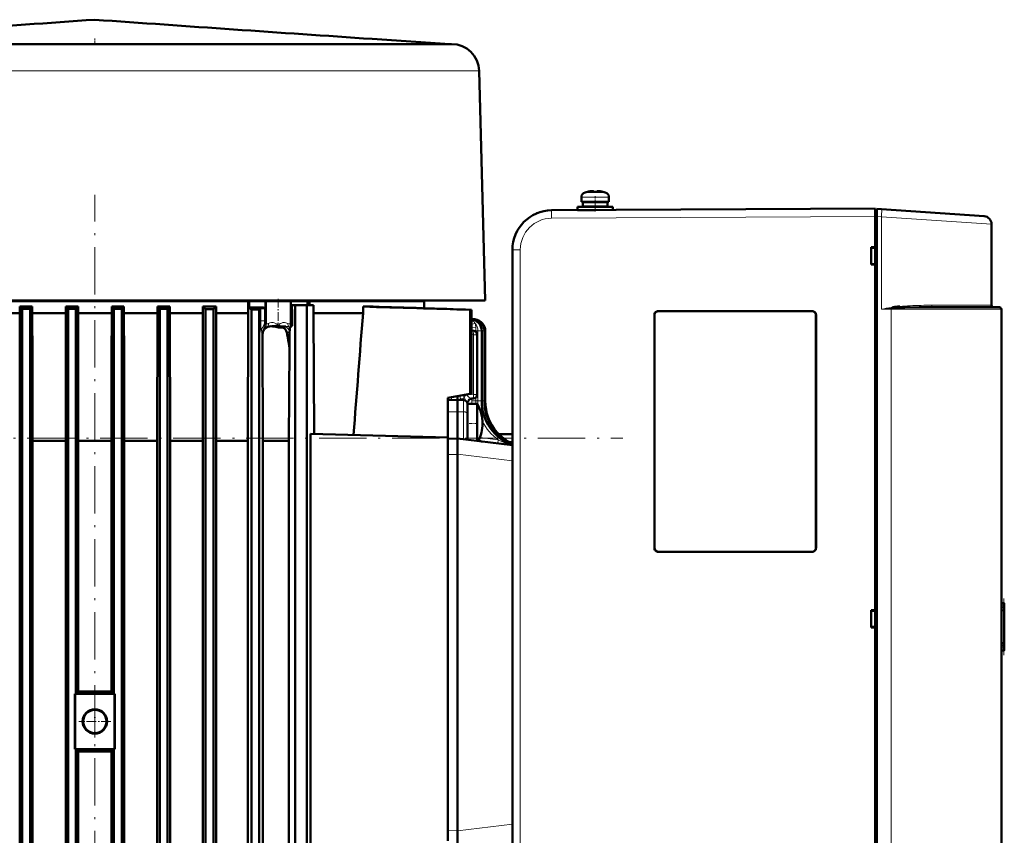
# Model space of a CAD drawing. Extents: x -1358 to 1757, y -1537 to 622.
# Tile 93 of 93: x 1382 to 1632, y 416 to 622. Entities that reach past the tile are written whole.
import ezdxf

# ---------------------------------------------------------------- set-up
doc = ezdxf.new("R2010")
doc.units = 0
doc.linetypes.add('DASHDOT', pattern=[18.5, 12, -3, 0.5, -3])

msp = doc.modelspace()

# ---------------------------------------------------------------- linework, layer by layer
at = {"color": 7, "linetype": 'DASHDOT', "lineweight": 18, "ltscale": 0.039375}
msp.add_line((1401.43, 617.61), (1401.43, 616.04), dxfattribs=at)
at = {"color": 7, "lineweight": 50}
for p, q in [((1471.75, 617.48), (1491.43, 616.17)), ((1382.58, 616.17), (1333.1, 616.17)), ((1416.26, 616.17), (1382.58, 616.17)), ((1474.6, 616.17), (1416.26, 616.17)), ((1478.29, 616.17), (1474.6, 616.17)), ((1491.12, 616.17), (1478.29, 616.17)), ((1491.91, 616.17), (1491.12, 616.17)), ((1498.91, 609.35), (1500.43, 551.17)), ((1524.81, 577.33), (1524.81, 576.2)), ((1524.81, 576.2), (1524.81, 577.33)), ((1526.39, 578.73), (1526.39, 578.74)), ((1527.54, 578.9), (1527.37, 578.88)), ((1527.81, 578.73), (1527.81, 578.88)), ((1528.81, 578.73), (1528.81, 578.88)), ((1529.03, 578.9), (1529.03, 578.9)), ((1530.24, 578.74), (1530.24, 578.73)), ((1531.81, 577.33), (1531.81, 576.2)), ((1517.26, 574.04), (1599.32, 574.47)), ((1523.81, 574.9), (1528.31, 574.9)), ((1523.81, 574.9), (1523.81, 574.1)), ((1523.81, 574.1), (1523.81, 574.9)), ((1528.31, 576.2), (1524.81, 576.2)), ((1525.16, 576.1), (1528.31, 576.1)), ((1525.16, 576.1), (1525.16, 575)), ((1525.16, 576.1), (1525.16, 575)), ((1525.16, 575), (1528.31, 575)), ((1526.31, 576.2), (1526.31, 576.1)), ((1526.31, 576.2), (1526.31, 576.1)), ((1526.31, 575), (1526.31, 574.9)), ((1526.31, 575), (1526.31, 574.9)), ((1528.31, 576.2), (1531.81, 576.2)), ((1531.46, 576.1), (1528.31, 576.1)), ((1531.46, 575), (1528.31, 575)), ((1532.81, 574.9), (1528.31, 574.9)), ((1530.31, 576.1), (1530.31, 576.2)), ((1530.31, 574.9), (1530.31, 575)), ((1531.46, 575), (1531.46, 576.1)), ((1532.81, 574.9), (1532.81, 574.12)), ((1599.32, 572.47), (1599.32, 574.47)), ((1599.72, 574.44), (1600.91, 574.36)), ((1599.72, 572.45), (1599.72, 574.44)), ((1600.91, 574.36), (1626.96, 572.54)), ((1513.46, 573.27), (1513.61, 573.33)), ((1522.29, 574.07), (1522.31, 574.07)), ((1523.81, 574.1), (1528.28, 574.1)), ((1526.31, 574.1), (1526.31, 574.09)), ((1526.31, 574.1), (1526.31, 574.09)), ((1599.72, 574.17), (1599.32, 574.17)), ((1599.32, 572.47), (1599.32, 574.17)), ((1599.32, 564.67), (1599.32, 572.47)), ((1599.32, 364.47), (1599.32, 572.47)), ((1599.72, 572.45), (1599.72, 364.49)), ((1628.82, 549.97), (1628.82, 570.54)), ((1598.32, 560.27), (1598.32, 564.67)), ((1598.32, 564.67), (1599.32, 564.67)), ((1599.32, 564.53), (1598.32, 564.47)), ((1599.32, 564.62), (1599.32, 564.67)), ((1507.32, 564.04), (1507.32, 372.9)), ((1599.32, 560.41), (1598.32, 560.47)), ((1599.32, 560.27), (1598.32, 560.27)), ((1599.32, 560.27), (1599.32, 560.32)), ((1599.32, 472.67), (1599.32, 560.27)), ((1322.23, 551.17), (1480.62, 551.17)), ((1440.33, 550.97), (1362.53, 550.97)), ((1382.99, 549.03), (1382.39, 549.61)), ((1385.57, 549.61), (1382.39, 549.61)), ((1382.39, 547.97), (1382.39, 549.61)), ((1384.99, 549.03), (1385.57, 549.61)), ((1385.57, 547.97), (1385.57, 549.61)), ((1394.62, 549.06), (1394.07, 549.61)), ((1397.16, 549.61), (1394.07, 549.61)), ((1394.07, 547.97), (1394.07, 549.61)), ((1396.62, 549.06), (1397.16, 549.61)), ((1397.16, 549.61), (1397.16, 547.97)), ((1405.7, 549.61), (1405.7, 547.97)), ((1405.7, 549.61), (1408.79, 549.61)), ((1406.24, 549.06), (1405.7, 549.61)), ((1408.24, 549.06), (1408.79, 549.61)), ((1408.79, 547.97), (1408.79, 549.61)), ((1417.87, 549.03), (1417.29, 549.61)), ((1420.46, 549.61), (1417.29, 549.61)), ((1417.29, 547.97), (1417.29, 549.61)), ((1419.87, 549.03), (1420.46, 549.61)), ((1420.46, 547.97), (1420.46, 549.61)), ((1429.49, 548.97), (1428.83, 549.61)), ((1428.83, 547.97), (1428.83, 549.61)), ((1432.18, 549.61), (1428.83, 549.61)), ((1432.18, 547.97), (1432.18, 549.61)), ((1440.54, 550.97), (1440.33, 550.97)), ((1440.33, 547.97), (1440.33, 550.97)), ((1440.54, 550.97), (1440.54, 549.41)), ((1444.7, 550.97), (1440.54, 550.97)), ((1444.7, 549.35), (1443.68, 549.36)), ((1444.6, 549.26), (1444.7, 549.35)), ((1444.7, 549.35), (1444.7, 550.97)), ((1444.7, 550.97), (1444.93, 550.97)), ((1444.93, 550.97), (1450.93, 550.97)), ((1450.93, 550.97), (1451.11, 550.97)), ((1451.11, 550.97), (1451.11, 548.26)), ((1451.11, 550.97), (1455.39, 550.97)), ((1452.21, 549.97), (1451.37, 549.97)), ((1451.37, 549.97), (1451.37, 548.94)), ((1452.21, 549.97), (1452.21, 316.97)), ((1452.21, 549.97), (1455.21, 549.97)), ((1456.89, 549.97), (1455.21, 549.97)), ((1455.21, 316.97), (1455.21, 549.97)), ((1455.39, 550.97), (1455.39, 549.97)), ((1455.82, 550.97), (1455.39, 550.97)), ((1455.82, 549.97), (1455.82, 550.97)), ((1455.82, 550.97), (1484.93, 550.97)), ((1456.89, 547.97), (1456.89, 549.97)), ((1469.43, 547.97), (1469.43, 549.61)), ((1472, 549.61), (1469.43, 549.61)), ((1480.62, 551.17), (1500.43, 551.17)), ((1481.93, 551.17), (1481.93, 550.97)), ((1484.93, 549.21), (1484.93, 550.97)), ((1630.82, 549.47), (1613.92, 549.47)), ((1382.39, 547.97), (1374.02, 547.97)), ((1382.37, 536.64), (1382.39, 547.97)), ((1384.99, 549.03), (1382.99, 549.03)), ((1382.99, 549.03), (1382.99, 316.03)), ((1384.99, 549.03), (1384.99, 315.99)), ((1385.59, 536.64), (1385.57, 547.97)), ((1394.07, 547.97), (1385.57, 547.97)), ((1394.04, 536.64), (1394.07, 547.97)), ((1394.62, 549.06), (1396.62, 549.06)), ((1394.62, 549.06), (1394.62, 315.85)), ((1396.62, 549.06), (1396.62, 451.47)), ((1405.7, 547.97), (1397.16, 547.97)), ((1397.18, 536.64), (1397.16, 547.97)), ((1405.67, 536.64), (1405.7, 547.97)), ((1406.24, 549.06), (1408.24, 549.06)), ((1406.24, 549.06), (1406.24, 451.47)), ((1408.24, 549.06), (1408.24, 315.85)), ((1408.82, 536.64), (1408.79, 547.97)), ((1417.29, 547.97), (1408.79, 547.97)), ((1417.22, 515.6), (1417.29, 547.97)), ((1417.87, 549.03), (1419.87, 549.03)), ((1417.87, 549.03), (1417.87, 315.99)), ((1419.87, 549.03), (1419.87, 316.03)), ((1420.54, 515.6), (1420.46, 547.97)), ((1428.83, 547.97), (1420.46, 547.97)), ((1428.81, 536.64), (1428.83, 547.97)), ((1429.49, 548.97), (1431.49, 548.96)), ((1429.49, 548.97), (1429.49, 316.29)), ((1431.49, 548.96), (1431.49, 316.36)), ((1432.21, 536.64), (1432.18, 547.97)), ((1440.33, 547.97), (1432.18, 547.97)), ((1440.25, 515.6), (1440.33, 547.97)), ((1441.12, 548.88), (1443.12, 548.87)), ((1441.12, 548.88), (1441.12, 316.75)), ((1443.12, 548.87), (1443.52, 549.22)), ((1443.12, 548.87), (1443.12, 316.84)), ((1444.6, 549.26), (1443.61, 549.24)), ((1444.6, 549.26), (1444.6, 546)), ((1451.17, 545.47), (1451.17, 548.21)), ((1451.47, 548.92), (1451.37, 548.94)), ((1451.47, 548.92), (1451.47, 544.76)), ((1469.43, 547.97), (1456.89, 547.97)), ((1457.03, 517.36), (1456.89, 547.97)), ((1496.96, 548.83), (1496.64, 548.81)), ((1496.64, 548.81), (1496.64, 527.48)), ((1496.96, 548.83), (1496.96, 527.53)), ((1496.96, 548.83), (1496.96, 546.54)), ((1543.32, 488.47), (1543.32, 547.47)), ((1543.34, 488.47), (1543.34, 547.47)), ((1544.32, 548.47), (1583.32, 548.47)), ((1544.32, 548.44), (1583.32, 548.44)), ((1584.29, 547.47), (1584.29, 488.47)), ((1584.32, 547.47), (1584.32, 488.47)), ((1631.32, 548.97), (1631.32, 387.97)), ((1447.95, 544.88), (1447.95, 544.74)), ((1448.78, 544.6), (1447.95, 544.74)), ((1448.85, 544.59), (1448.78, 544.6)), ((1448.85, 544.59), (1448.89, 544.59)), ((1448.89, 544.59), (1449, 544.57)), ((1451.03, 544.42), (1451.01, 544.35)), ((1496.96, 546.54), (1497.79, 546.43)), ((1496.96, 546.51), (1497.57, 546.43)), ((1444.05, 515.6), (1443.98, 542.64)), ((1448.38, 544.33), (1448.78, 544.32)), ((1450.82, 543.04), (1450.82, 543.01)), ((1450.99, 544.32), (1450.93, 544.29)), ((1450.93, 544.29), (1450.93, 544.29)), ((1497.51, 543.47), (1496.96, 543.54)), ((1498.39, 542.48), (1498.39, 527.31)), ((1499.53, 543.45), (1499.53, 525.73)), ((1500.2, 543.45), (1500.2, 525.73)), ((1500.43, 543.45), (1500.43, 525.73)), ((1450.75, 539.23), (1450.66, 515.6)), ((1382.37, 536.64), (1382.37, 326.1)), ((1385.59, 536.64), (1385.59, 326.1)), ((1394.04, 536.64), (1394.04, 326.1)), ((1397.18, 536.64), (1397.18, 452.04)), ((1405.67, 536.64), (1405.67, 452.04)), ((1408.82, 536.64), (1408.82, 326.1)), ((1428.81, 536.64), (1428.81, 326.1)), ((1432.21, 536.64), (1432.21, 326.1)), ((1490.93, 526.47), (1496.64, 527.48)), ((1493.42, 526.91), (1493.43, 525.97)), ((1496.64, 527.48), (1496.96, 527.53)), ((1490.93, 526.47), (1490.93, 519.72)), ((1490.93, 526.07), (1490.93, 526.07)), ((1490.93, 524.97), (1490.93, 525.82)), ((1491.18, 525.91), (1493.43, 525.97)), ((1493.43, 525.97), (1493.43, 522.97)), ((1494.95, 525.93), (1493.43, 525.97)), ((1495.93, 524.97), (1495.93, 522.47)), ((1498.39, 524.97), (1495.93, 524.97)), ((1497.42, 526.31), (1497.05, 526.3)), ((1498.39, 524.97), (1498.39, 522.37)), ((1493.43, 516.17), (1493.43, 522.97)), ((1495.93, 522.37), (1495.93, 522.47)), ((1495.93, 521.91), (1495.93, 522.37)), ((1495.93, 515.86), (1495.93, 521.91)), ((1498.39, 522.37), (1498.39, 515.58)), ((1490.93, 516.47), (1490.93, 519.72)), ((1490.93, 516.47), (1456.12, 517.38)), ((1456.12, 517.38), (1456.12, 411.56)), ((1503.86, 517.32), (1507.32, 517.32)), ((1394.04, 515.6), (1385.59, 515.6)), ((1405.67, 515.6), (1397.18, 515.6)), ((1417.22, 515.6), (1408.82, 515.6)), ((1417.22, 350.47), (1417.22, 515.6)), ((1428.81, 515.6), (1420.54, 515.6)), ((1420.54, 515.6), (1420.54, 350.47)), ((1440.25, 515.6), (1432.21, 515.6)), ((1440.25, 515.6), (1440.25, 350.47)), ((1450.66, 515.6), (1444.05, 515.6)), ((1444.05, 350.47), (1444.05, 515.6)), ((1450.66, 515.6), (1450.66, 350.47)), ((1490.93, 516.47), (1490.93, 514.72)), ((1490.93, 516.1), (1493.43, 516.17)), ((1490.93, 514.72), (1490.93, 512.11)), ((1507.32, 514.46), (1493.43, 516.17)), ((1493.43, 512.2), (1493.43, 516.17)), ((1498.39, 515.56), (1498.39, 515.58)), ((1506.56, 515.26), (1507.32, 515.26)), ((1507.3, 514.5), (1507.32, 514.49)), ((1490.93, 416.83), (1490.93, 512.11)), ((1493.43, 512.17), (1493.43, 512.2)), ((1493.43, 416.77), (1493.43, 512.17)), ((1583.32, 487.5), (1544.32, 487.5)), ((1583.32, 487.47), (1544.32, 487.47)), ((1632.05, 474.47), (1631.32, 474.47)), ((1631.82, 474.46), (1632.02, 474.47)), ((1632.05, 474.47), (1632.02, 474.47)), ((1632.05, 474.47), (1632.06, 474.47)), ((1632.06, 462.47), (1632.06, 474.47)), ((1632.06, 462.47), (1632.06, 474.47)), ((1632.06, 462.47), (1632.06, 474.47)), ((1632.06, 462.47), (1632.06, 474.47)), ((1632.06, 462.47), (1632.06, 474.47)), ((1632.06, 462.47), (1632.06, 474.47)), ((1632.06, 462.47), (1632.06, 474.47)), ((1632.06, 462.47), (1632.06, 474.47)), ((1632.06, 462.47), (1632.06, 474.47)), ((1598.32, 468.27), (1598.32, 472.67)), ((1598.32, 472.67), (1599.32, 472.67)), ((1598.32, 472.47), (1599.32, 472.53)), ((1599.32, 472.62), (1599.32, 472.67)), ((1632, 463.87), (1631.99, 473.06)), ((1632.06, 462.52), (1632.06, 474.42)), ((1632.06, 462.72), (1632.06, 474.22)), ((1632.06, 463.12), (1632.06, 473.82)), ((1599.32, 468.41), (1598.32, 468.47)), ((1599.32, 468.27), (1598.32, 468.27)), ((1599.32, 468.27), (1599.32, 468.32)), ((1599.32, 376.67), (1599.32, 468.27)), ((1632.05, 462.47), (1631.32, 462.47)), ((1632.02, 462.47), (1631.82, 462.48)), ((1632.02, 462.47), (1632.05, 462.47)), ((1632.05, 462.47), (1632.06, 462.47)), ((1396.62, 451.47), (1397.18, 452.04)), ((1397.18, 452.04), (1397.23, 452.09)), ((1405.67, 452.04), (1405.63, 452.09)), ((1406.24, 451.47), (1405.67, 452.04)), ((1396.32, 437.47), (1396.32, 451.47)), ((1396.62, 451.47), (1396.32, 451.47)), ((1396.61, 451.47), (1406.24, 451.47)), ((1406.53, 451.47), (1406.24, 451.47)), ((1406.24, 451.47), (1406.53, 451.47)), ((1406.53, 437.47), (1406.53, 451.47)), ((1396.32, 437.47), (1396.62, 437.47)), ((1396.61, 437.47), (1396.32, 437.47)), ((1396.61, 437.47), (1406.24, 437.47)), ((1397.18, 436.9), (1396.62, 437.47)), ((1396.62, 437.47), (1396.62, 315.84)), ((1405.67, 436.9), (1406.24, 437.47)), ((1406.24, 437.47), (1406.24, 315.84)), ((1406.24, 437.47), (1406.53, 437.47)), ((1406.24, 437.47), (1406.53, 437.47)), ((1397.18, 436.9), (1397.18, 326.1)), ((1397.23, 436.86), (1397.18, 436.9)), ((1405.63, 436.86), (1405.67, 436.9)), ((1405.67, 436.9), (1405.67, 326.1)), ((1490.93, 414.22), (1490.93, 416.83)), ((1493.43, 416.74), (1493.43, 416.77)), ((1493.43, 416.74), (1493.43, 412.77))]:
    msp.add_line(p, q, dxfattribs=at)
at = {"color": 7, "lineweight": 18}
for p, q in [((1385.71, 609.35), (1365.68, 609.35)), ((1431.93, 609.35), (1385.71, 609.35)), ((1479.55, 609.35), (1431.93, 609.35)), ((1496.06, 609.35), (1479.55, 609.35)), ((1498.38, 609.35), (1496.06, 609.35)), ((1498.91, 609.35), (1498.38, 609.35)), ((1524.81, 577.33), (1528.28, 577.33)), ((1524.81, 577.33), (1524.81, 577.33)), ((1525.74, 578.57), (1528.29, 578.57)), ((1525.74, 578.57), (1525.74, 578.57)), ((1528.28, 577.33), (1528.31, 577.33)), ((1528.29, 578.57), (1528.31, 578.57)), ((1528.31, 578.57), (1530.89, 578.57)), ((1531.81, 577.33), (1528.31, 577.33)), ((1517.26, 574.04), (1517.26, 574.04)), ((1599.32, 572.47), (1517.26, 572.04)), ((1599.32, 572.47), (1599.72, 572.47)), ((1600.91, 572.36), (1599.72, 572.45)), ((1600.91, 572.36), (1600.91, 548.97)), ((1628.82, 570.54), (1600.91, 572.36)), ((1509.31, 564.04), (1507.32, 564.04)), ((1509.31, 564.04), (1509.31, 372.9)), ((1444.93, 550.97), (1444.93, 545.21)), ((1450.93, 550.97), (1450.93, 545.23)), ((1628.82, 549.97), (1613.68, 549.97)), ((1443.52, 549.22), (1443.52, 546)), ((1451.11, 548.26), (1451.17, 548.21)), ((1543.34, 547.47), (1543.32, 547.47)), ((1544.32, 548.44), (1544.32, 548.47)), ((1583.32, 548.44), (1583.32, 548.47)), ((1584.32, 547.47), (1584.29, 547.47)), ((1600.91, 548.97), (1603.41, 548.97)), ((1603.77, 549.22), (1603.41, 549.19)), ((1603.41, 387.97), (1603.41, 548.97)), ((1603.41, 548.97), (1631.32, 548.97)), ((1444.6, 546), (1443.52, 546)), ((1444.29, 544.76), (1444.59, 544.46)), ((1444.6, 545.54), (1444.93, 545.21)), ((1445.1, 544.42), (1445.16, 544.45)), ((1446.2, 544.66), (1446.16, 544.63)), ((1449.93, 544.58), (1449.88, 544.58)), ((1450.93, 545.23), (1451.17, 545.47)), ((1497.57, 546.43), (1496.96, 546.43)), ((1496.99, 546.42), (1496.96, 546.43)), ((1496.96, 544.4), (1497.06, 544.37)), ((1497.06, 544.37), (1497.06, 543.52)), ((1497.79, 546.43), (1497.57, 546.43)), ((1498.02, 544.36), (1498.02, 543.45)), ((1443.91, 542.96), (1443.61, 543.26)), ((1497.42, 542.48), (1496.96, 542.53)), ((1497.42, 542.48), (1498.26, 542.48)), ((1497.42, 542.48), (1497.42, 527.31)), ((1497.59, 543.45), (1498.02, 543.45)), ((1498.56, 543.45), (1498.02, 543.45)), ((1498.02, 543.45), (1498.02, 543.25)), ((1498.26, 542.48), (1498.39, 542.48)), ((1498.56, 543.45), (1499.53, 543.45)), ((1498.56, 543.45), (1498.56, 525.73)), ((1499.53, 543.45), (1500.2, 543.45)), ((1500.2, 543.45), (1500.43, 543.45)), ((1495.04, 526.78), (1495.03, 526.92)), ((1495.65, 527.3), (1495.68, 527.25)), ((1497.42, 527.31), (1495.68, 527.25)), ((1495.76, 527.17), (1495.68, 527.25)), ((1497.42, 527.31), (1497.89, 527.31)), ((1497.89, 527.31), (1498.39, 527.31)), ((1491.89, 526.64), (1491.89, 526.21)), ((1491.89, 526.21), (1491.89, 525.93)), ((1494.95, 525.93), (1494.95, 522.95)), ((1496.1, 525.3), (1496.1, 525.3)), ((1496.1, 525.3), (1496.11, 525.3)), ((1496.11, 524.97), (1496.11, 525.3)), ((1497.06, 526.3), (1497.06, 525.73)), ((1497.06, 525.73), (1498.02, 525.73)), ((1497.06, 525.73), (1497.06, 524.97)), ((1498.02, 526.54), (1498.02, 525.73)), ((1498.56, 525.73), (1498.02, 525.73)), ((1498.02, 525.73), (1498.02, 524.97)), ((1498.56, 525.73), (1499.53, 525.73)), ((1499.53, 525.73), (1500.2, 525.73)), ((1500.2, 525.73), (1500.43, 525.73)), ((1490.93, 522.94), (1493.43, 522.97)), ((1494.95, 522.95), (1493.43, 522.97)), ((1494.95, 515.98), (1494.95, 522.95)), ((1503.9, 517.28), (1507.32, 517.28)), ((1498.69, 515.52), (1498.72, 515.52)), ((1499.08, 516.44), (1503.73, 515.86)), ((1505.02, 516.28), (1507.32, 516.28)), ((1507.29, 514.5), (1507.3, 514.5)), ((1490.93, 512.11), (1493.43, 512.17)), ((1507.32, 510.49), (1493.43, 512.2)), ((1543.34, 488.47), (1543.32, 488.47)), ((1544.32, 487.5), (1544.32, 487.47)), ((1583.32, 487.5), (1583.32, 487.47)), ((1584.29, 488.47), (1584.32, 488.47)), ((1632.02, 474.47), (1632.02, 474.44)), ((1631.32, 472.47), (1631.9, 472.47)), ((1631.9, 472.47), (1631.9, 464.47)), ((1632.02, 474.27), (1632.02, 474.4)), ((1632.02, 473.91), (1632.02, 474.18)), ((1632.02, 473.73), (1632.02, 463.21)), ((1631.9, 464.47), (1631.32, 464.47)), ((1632.02, 462.76), (1632.02, 463.03)), ((1632.02, 462.54), (1632.02, 462.67)), ((1632.02, 462.5), (1632.02, 462.47)), ((1396.61, 437.47), (1396.61, 451.47)), ((1406.24, 437.47), (1406.24, 451.47)), ((1507.32, 418.45), (1493.43, 416.74)), ((1490.93, 416.83), (1493.43, 416.77))]:
    msp.add_line(p, q, dxfattribs=at)
at = {"color": 7, "linetype": 'DASHDOT', "lineweight": 18}
for p, q in [((1401.43, 256.7), (1401.43, 577.94)), ((1199.3, 516.28), (1535.32, 516.28))]:
    msp.add_line(p, q, dxfattribs=at)
at = {"color": 7, "linetype": 'DASHDOT', "lineweight": 18, "ltscale": 0.00078125}
msp.add_line((1527.31, 578.88), (1527.31, 578.91), dxfattribs=at)
at = {"color": 7, "linetype": 'DASHDOT', "lineweight": 18, "ltscale": 0.000720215}
msp.add_line((1527.31, 578.9), (1527.31, 578.87), dxfattribs=at)
at = {"color": 7, "linetype": 'DASHDOT', "lineweight": 18, "ltscale": 0.09718}
msp.add_line((1528.31, 573.76), (1528.31, 577.65), dxfattribs=at)
at = {"color": 7, "linetype": 'DASHDOT', "lineweight": 18, "ltscale": 0.000926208}
msp.add_line((1529.31, 578.87), (1529.31, 578.91), dxfattribs=at)
at = {"color": 7, "linetype": 'DASHDOT', "lineweight": 18, "ltscale": 0.000775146}
msp.add_line((1529.31, 578.91), (1529.31, 578.88), dxfattribs=at)
at = {"color": 7, "linetype": 'DASHDOT', "lineweight": 18, "ltscale": 0.032999}
msp.add_line((1528.31, 574.89), (1528.31, 576.21), dxfattribs=at)
at = {"color": 7, "linetype": 'DASHDOT', "lineweight": 18, "ltscale": 0.023999}
msp.add_line((1528.31, 574.02), (1528.31, 574.98), dxfattribs=at)
at = {"color": 7, "linetype": 'DASHDOT', "lineweight": 18, "ltscale": 0.012}
msp.add_line((1599.28, 572.48), (1599.76, 572.48), dxfattribs=at)
at = {"color": 7, "linetype": 'DASHDOT', "lineweight": 18, "ltscale": 0.182785}
msp.add_line((1447.93, 551.58), (1447.93, 544.27), dxfattribs=at)
at = {"color": 7, "linetype": 'DASHDOT', "lineweight": 18, "ltscale": 0.073843}
msp.add_line((1498.63, 519.97), (1495.68, 519.97), dxfattribs=at)
at = {"color": 7, "linetype": 'DASHDOT', "lineweight": 18, "ltscale": 0.359999}
msp.add_line((1631.96, 461.27), (1631.96, 475.67), dxfattribs=at)
at = {"color": 7, "linetype": 'DASHDOT', "lineweight": 18, "ltscale": 0.420091}
for p, q in [((1396.62, 436.07), (1396.62, 452.87)), ((1406.24, 436.07), (1406.24, 452.87))]:
    msp.add_line(p, q, dxfattribs=at)
at = {"color": 7, "linetype": 'DASHDOT', "lineweight": 18, "ltscale": 0.2015}
msp.add_line((1401.43, 448.5), (1401.43, 440.44), dxfattribs=at)
at = {"color": 7, "linetype": 'DASHDOT', "lineweight": 18, "ltscale": 0.201501}
msp.add_line((1405.46, 444.47), (1397.4, 444.47), dxfattribs=at)
at = {"color": 7, "lineweight": 50}
for points in [[(1527.81, 578.88), (1527.81, 578.88), (1527.81, 578.89), (1527.8, 578.89), (1527.79, 578.89), (1527.73, 578.9), (1527.59, 578.9), (1527.31, 578.88)], [(1528.81, 578.88), (1528.82, 578.88), (1528.82, 578.88), (1528.83, 578.89), (1528.84, 578.89), (1528.91, 578.9), (1529.31, 578.88)], [(1528.81, 578.88), (1528.81, 578.88), (1528.81, 578.88), (1528.82, 578.89), (1528.83, 578.89), (1528.85, 578.9), (1529.03, 578.9)], [(1613.92, 549.47), (1610.43, 549.45), (1606.86, 549.37), (1604.8, 549.28), (1603.77, 549.22)], [(1543.34, 547.47), (1543.37, 547.7), (1543.46, 547.91), (1543.6, 548.11), (1543.79, 548.27), (1544, 548.38), (1544.32, 548.44)], [(1584.29, 547.47), (1584.26, 547.7), (1584.18, 547.91), (1584.03, 548.11), (1583.84, 548.27), (1583.64, 548.38), (1583.32, 548.44)], [(1445.3, 544.46), (1445.74, 544.59), (1446.16, 544.63)], [(1446.16, 544.63), (1446.57, 544.59), (1447.34, 544.46)], [(1447.95, 544.74), (1447.2, 544.77), (1446.36, 544.69), (1446.2, 544.66)], [(1447.34, 544.46), (1448.03, 544.35), (1448.38, 544.33)], [(1451.1, 544.66), (1451.1, 544.66), (1451.09, 544.64), (1451.06, 544.54), (1451.03, 544.42)], [(1450.11, 543.06), (1449.97, 543.48), (1449.75, 543.84), (1449.54, 544.05), (1449.3, 544.2), (1448.95, 544.3), (1448.78, 544.32)], [(1450.93, 544.29), (1450.92, 544.28), (1450.9, 544.24), (1450.85, 543.84), (1450.82, 543.04)], [(1490.93, 525.82), (1490.94, 525.85), (1490.96, 525.87), (1491.02, 525.89), (1491.18, 525.91)], [(1496.68, 526.21), (1496.39, 526), (1496.21, 525.72)], [(1544.32, 487.5), (1544.09, 487.53), (1543.88, 487.61), (1543.68, 487.76), (1543.51, 487.94), (1543.41, 488.15), (1543.34, 488.47)], [(1584.29, 488.47), (1584.26, 488.24), (1584.18, 488.03), (1584.03, 487.83), (1583.84, 487.67), (1583.64, 487.56), (1583.32, 487.5)], [(1632.06, 474.42), (1632.06, 474.42), (1632.06, 474.42), (1632.05, 474.43), (1632.03, 474.43)], [(1632.02, 474.4), (1632.05, 474.41), (1632.06, 474.41), (1632.06, 474.42), (1632.06, 474.42)], [(1632.06, 462.52), (1632.06, 462.52), (1632.06, 462.53), (1632.05, 462.53), (1632.02, 462.54)], [(1632.03, 462.51), (1632.05, 462.51), (1632.06, 462.52), (1632.06, 462.52), (1632.06, 462.52)]]:
    msp.add_lwpolyline(points, dxfattribs=at)
at = {"color": 7, "lineweight": 18}
for points in [[(1517.26, 572.04), (1517.26, 573.96), (1517.26, 574.03), (1517.26, 574.04)], [(1613.92, 549.47), (1613.88, 549.48), (1613.8, 549.54), (1613.75, 549.62)], [(1443.61, 543.26), (1443.61, 543.26), (1443.6, 543.27), (1443.59, 543.33), (1443.56, 543.78), (1443.52, 546)], [(1444.59, 544.46), (1444.6, 544.46), (1444.63, 544.45), (1444.84, 544.42), (1445.1, 544.42)], [(1444.93, 545.21), (1444.94, 545.21), (1444.97, 545.2), (1445.15, 545.22), (1445.39, 545.28), (1445.5, 545.33)], [(1445.5, 545.33), (1445.5, 545.01), (1445.41, 544.72), (1445.3, 544.57), (1445.16, 544.45)], [(1446.64, 545.57), (1446.21, 545.57), (1445.83, 545.48), (1445.5, 545.33)], [(1447.95, 544.88), (1447.64, 545.16), (1447.29, 545.38), (1446.91, 545.52), (1446.64, 545.57)], [(1450.38, 545.34), (1450.14, 545.45), (1449.86, 545.54), (1449.55, 545.58), (1449.14, 545.56), (1448.73, 545.44), (1448.45, 545.3), (1448.19, 545.11), (1447.95, 544.88)], [(1449.53, 544.56), (1449.79, 544.51), (1450.04, 544.39), (1450.34, 544.11), (1450.58, 543.75), (1450.72, 543.41), (1450.82, 543.04)], [(1450.38, 545.34), (1450.37, 545.11), (1450.41, 544.89), (1450.5, 544.7), (1450.62, 544.54), (1450.77, 544.44)], [(1450.38, 545.34), (1450.61, 545.26), (1450.85, 545.22), (1450.91, 545.22), (1450.92, 545.23), (1450.93, 545.23)], [(1497.88, 545.36), (1497.07, 545.13), (1496.98, 545.11), (1496.96, 545.11)], [(1498.02, 544.36), (1497.18, 544.37), (1497.06, 544.37)], [(1443.91, 542.96), (1443.91, 542.95), (1443.92, 542.93), (1443.94, 542.8), (1443.98, 542.64)], [(1495.76, 527.17), (1495.36, 526.97), (1495.04, 526.78)], [(1496.72, 526.38), (1496.56, 526.46), (1496.25, 526.69), (1495.76, 527.17)], [(1494.94, 526.17), (1494.84, 526.25), (1494.57, 526.33), (1494.11, 526.38)], [(1495.53, 525.73), (1495.31, 526.08), (1495.13, 526.5), (1495.04, 526.78)], [(1496.72, 526.38), (1496.5, 526.28), (1496.29, 526.14), (1496.08, 525.89), (1495.94, 525.59), (1495.91, 525.47)], [(1495.91, 525.47), (1496.03, 525.34), (1496.07, 525.31), (1496.09, 525.3), (1496.1, 525.3)], [(1497.05, 526.3), (1496.82, 526.26), (1496.61, 526.18), (1496.43, 526.04), (1496.27, 525.87), (1496.17, 525.67), (1496.1, 525.3)], [(1496.72, 526.38), (1496.96, 526.31), (1497.05, 526.3)], [(1503.73, 515.86), (1503.65, 515.01), (1503.64, 514.93), (1503.64, 514.92), (1503.64, 514.92), (1503.65, 514.92), (1503.65, 514.92)], [(1503.73, 515.86), (1504.97, 515.25), (1505.61, 514.98)]]:
    msp.add_lwpolyline(points, dxfattribs=at)
at = {"color": 7, "lineweight": 50}
for radius in [3.1, 2.95]:
    msp.add_circle((1401.43, 444.47), radius, dxfattribs=at)
for centre, radius, start, end in [((-205.9, 23343.86), 22778.29, 273.869095, 274.0464), ((3008.76, 23343.87), 22778.31, 265.953602, 266.130907), ((1491.91, 609.17), 7, 1.4997, 89.9999), ((1526.11, 577.33), 1.3, 106.6015, 180), ((1526.11, 577.33), 1.3, 106.6015, 180), ((1528.31, 569.95), 9, 102.3778, 106.6015), ((1528.31, 569.95), 9, 102.3778, 106.6015), ((1528.31, 569.95), 8.99, 96.3893, 102.3497), ((1528.31, 569.95), 8.99, 96.3893, 102.3497), ((1528.31, 569.95), 8.99, 96.3893, 102.3497), ((1528.31, 569.95), 8.99, 96.3893, 102.3497), ((1527.77, 574.86), 4.04, 93.1748, 96.4899), ((1527.69, 575.89), 3.01, 89.498, 97.1622), ((1528.31, 568.84), 9.9, 90.0001, 92.894), ((1528.31, 568.84), 9.9, 90.0001, 92.894), ((1528.31, 568.84), 9.9, 87.8454, 92.894), ((1528.31, 568.84), 9.9, 87.8454, 92.894), ((1528.31, 568.84), 9.9, 87.1057, 90.0002), ((1528.31, 568.84), 9.9, 87.1057, 90.0002), ((1528.31, 569.95), 8.99, 77.6508, 83.6103), ((1528.31, 569.95), 8.99, 77.6503, 83.6107), ((1528.31, 569.95), 8.99, 77.6503, 83.6107), ((1528.31, 569.95), 9, 73.3984, 77.6222), ((1530.51, 577.33), 1.3, 0, 73.3984), ((1517.32, 564.04), 10, 90.3, 180), ((1626.82, 570.54), 2, 0, 86), ((1474.56, 503.48), 62.63, 132.5713, 133.4387), ((1390.51, -2711.14), 3260.94, 89.0478, 89.12082), ((1400.08, 505.18), 59.95, 46.8003, 47.5449), ((1211.04, -8696.42), 9249.64, 88.23056, 88.399177), ((1067.14, -12812.6), 13368.34, 88.157518, 88.264533), ((1606.53, 549.87), 2.83, 188.017, 193.1458), ((1607.95, 519.35), 30.42, 94.5321, 97.9924), ((1629.32, 549.97), 0.5, 180, 270), ((1630.82, 548.97), 0.5, 0, 90), ((1443.61, 548.9), 0.333, 89.767, 106.8847), ((1452.14, 548.26), 1.03, 138.3858, 179.9673), ((1452.13, 548.21), 0.968, 133.1025, 180.1409), ((-26671.86, 2737.05), 28226.31, 355.489126, 355.551988), ((1544.31, 547.47), 0.999, 89.9393, 180.0608), ((1583.32, 547.47), 0.999, 359.9393, 90.0608), ((1443.51, 545.52), 1.1, 315.7499, 0.8889), ((1446.49, 541.25), 3.42, 110.3119, 117.8682), ((1449.95, 636.35), 91.76, 269.3158, 269.9617), ((1450.94, 544.37), 0.0686, 314.859, 347.9), ((1450.59, 547.28), 2.67, 281.1256, 289.3144), ((1452.13, 545.46), 0.965, 179.8266, 226.9695), ((1496.53, 543.45), 3, 360, 81.7252), ((1497.2, 543.45), 3, 0.0001, 83.0002), ((1497.43, 543.45), 3, 0.0018, 82.9956), ((1445.91, 542.65), 1.93, 157.2687, 180.3062), ((1445.87, 542.66), 1.89, 135.0783, 157.04), ((1445.66, 542.89), 1.58, 119.0194, 135.5885), ((1375.95, 528.57), 75.56, 8.1094, 11.0497), ((1497.39, 542.48), 1, 0.0001, 83), ((1497.39, 527.31), 1, 272, 0.0005), ((1494.93, 524.93), 1, 2.2706, 88.5), ((1497.09, 525.33), 0.963, 92.0522, 114.9289), ((1489.73, 519.97), 10, 360, 30), ((1511.53, 525.73), 12, 180, 249.3602), ((1512.2, 525.73), 12, 180, 245.9659), ((1512.43, 525.73), 12, 179.998, 221.1659), ((1489.73, 519.97), 10, 333.605, 0), ((1512.43, 525.73), 12, 221.1612, 244.7819), ((1500.03, 518.16), 2.78, 242.8353, 262.9403), ((1544.31, 488.47), 0.999, 179.9393, 270.0608), ((1583.32, 488.47), 0.999, 269.9393, 0.0608), ((1631.68, 472.76), 1.71, 78.0166, 85.3172), ((1632.84, 469.54), 4.92, 99.6138, 102.012), ((1631.19, 472.7), 1.77, 61.6051, 69.2819), ((1633.38, 470.52), 3.9, 110.4435, 113.6529), ((1630.65, 472.6), 1.89, 43.224, 52.0807), ((1633.48, 471.78), 2.43, 126.7865, 133.0019), ((1630.05, 472.5), 2.06, 21.7252, 31.0372), ((1627.59, 473.51), 4.43, 346.4322, 351.6638), ((1631.46, 473.09), 0.537, 357.2568, 18.8529), ((1630.51, 473.08), 1.48, 351.7407, 359.4044), ((1632.01, 474.24), 0.0591, 281.6909, 346.4014), ((1631.94, 473.82), 0.116, 309.238, 359.9621), ((1632.02, 474.21), 0.0477, 9.1677, 71.3006), ((1631.95, 473.82), 0.107, 358.9021, 43.62), ((1627.72, 463.45), 4.3, 8.2961, 13.6886), ((1630.05, 464.44), 2.06, 328.9628, 338.2748), ((1633.48, 465.16), 2.43, 226.9981, 233.2135), ((1630.65, 464.34), 1.89, 307.9193, 316.776), ((1633.38, 466.42), 3.9, 246.3471, 249.5565), ((1631.19, 464.24), 1.77, 290.7181, 298.3949), ((1632.84, 467.4), 4.92, 257.988, 260.3862), ((1631.68, 464.18), 1.71, 274.6828, 281.9834), ((1631.5, 463.86), 0.501, 339.0398, 1.766), ((1630.36, 463.82), 1.63, 1.9513, 9.0673), ((1631.94, 463.12), 0.116, 0.0966, 50.7299), ((1632.01, 462.7), 0.0594, 13.8166, 78.1412), ((1631.95, 463.12), 0.108, 316.4829, 1.065), ((1632.02, 462.73), 0.0481, 289.0084, 350.7243)]:
    msp.add_arc(centre, radius, start, end, dxfattribs=at)
at = {"color": 7, "lineweight": 18}
for centre, radius, start, end in [((1517.31, 564.04), 8, 90.3049, 179.9951), ((1635.59, 364.06), 188.13, 99.8626, 100.6214), ((1605.4, 537.7), 11.89, 98.1109, 99.8896), ((1606.42, 549.91), 3.1, 189.309, 193.4752), ((1611.6, 478.47), 71.46, 92.7122, 94.857), ((1613.52, 434.42), 115.55, 89.9221, 92.629), ((1614.5, 549.95), 0.824, 178.7148, 204.077), ((1634.14, 188.68), 361.82, 94.8725, 95.2694), ((1446.01, 542.61), 2.03, 116.6603, 136.8167), ((1443.93, 545.21), 1, 311.2527, 359.9188), ((1446.18, 542.14), 2.53, 89.5563, 113.7531), ((1449.88, 542.59), 1.99, 58.3531, 89.8373), ((1449.94, 542.18), 2.4, 69.8023, 90.2846), ((1450.95, 545.35), 0.929, 259.0269, 275.0002), ((1451.93, 545.23), 1, 180.0783, 214.6754), ((1496.02, 544.27), 2.16, 60.2201, 64.2855), ((1494.41, 544.37), 2.65, 359.9784, 16.0856), ((1496.12, 544.45), 1.96, 56.363, 60.1631), ((1495.95, 544.23), 2.23, 30.2392, 55.9009), ((1494.49, 544.36), 3.54, 359.9625, 16.2986), ((1495.56, 543.46), 3, 359.9985, 39.3437), ((1450.19, 538.95), 4.11, 81.1884, 91.1239), ((1524.67, 526.73), 30.57, 179.4313, 180.6602), ((1490.78, 526.56), 4.27, 4.8303, 8.5081), ((1515.62, 487.27), 44.67, 116.5112, 117.4508), ((1502.83, 526.44), 8.72, 180.4142, 183.1983), ((1496.78, 526.18), 1.83, 160.9905, 180.145), ((1495.95, 526.19), 1, 181.0085, 195.1879), ((1496.07, 526.11), 0.654, 236.103, 256.098), ((1471.67, 523.25), 24.34, 4.0418, 5.229), ((1497.09, 525.3), 0.994, 92.4351, 180.4046), ((1497.1, 525.31), 0.992, 115.0005, 180.4805), ((1510.59, 525.73), 12.03, 180.0126, 185.6319), ((1510.56, 525.73), 12, 205.2616, 235.3162), ((1509.03, 523.61), 9.28, 248.3942, 255.5834), ((1511.56, 528.25), 14.3, 247.1919, 249.2939), ((1510.2, 524.51), 10.33, 249.0052, 253.7937), ((1509.48, 525.67), 11.38, 255.9658, 258.9114)]:
    msp.add_arc(centre, radius, start, end, dxfattribs=at)
for centre, major_axis, ratio, start_param, end_param in [((1600.77, 572.36), (-0.14, -2), 0.069587, 1.575662, 3.141593), ((1603.37, 548.97), (0, -0.5), 0.069756, 1.570796, 2.028971), ((1445.61, 543.26), (-1.41, -1.41), 0.998783, 4.646666, 5.497179), ((1445.91, 542.96), (1.41, 1.41), 0.998783, 1.505059, 2.355587), ((1443.93, 545.21), (-0.707, -0.707), 0.998783, 1.505074, 2.355587), ((1449, 541.58), (-0.07, -3), 0.567719, 3.184081, 3.561324), ((1448.9, 541.62), (-1.06, -2.87), 0.589621, 3.383997, 3.763273), ((1401.42, 542.16), (83.79, 0), 0.034899, 0.959176, 0.966863), ((1448.88, 544.59), (1, 0), 0.03699, 5.412988, 6.206868), ((1449.89, 542.59), (-1.41, 1.41), 0.998783, 4.948548, 5.47477), ((1449.93, 542.63), (1.41, -1.41), 0.998783, 1.794866, 1.918548), ((1451.93, 545.23), (0.707, -0.707), 0.998783, 3.927601, 4.532654), ((1497.39, 542.48), (0.122, 0.993), 0.03464, 4.716642, 6.283185), ((1497.39, 527.31), (-0.035, 0.999), 0.034878, 3.141593, 4.711171), ((1496.08, 527.51), (0.02, -2.21), 0.1111, 0.050643, 0.684071), ((1494.93, 522.45), (-1, 0), 0.5, 3.181222, 4.686209)]:
    msp.add_ellipse(centre, major_axis=major_axis, ratio=ratio, start_param=start_param, end_param=end_param, dxfattribs=at)
at = {"color": 7, "lineweight": 50}
for centre, major_axis, ratio, start_param, end_param in [((1444.63, 546), (0, 0.998), 0.034899, 1.57076, 2.047967), ((1300.72, 1465.41), (0, -3012.65), 0.052336, 1.258306, 1.259622), ((1401.43, 454.92), (-81.45, 0), 0.034899, 1.519221, 1.622372), ((1396.62, 451.51), (-0.999, 0), 0.034899, 1.274857, 1.569444), ((1401.43, 434.02), (81.45, 0), 0.034899, 1.519221, 1.622371)]:
    msp.add_ellipse(centre, major_axis=major_axis, ratio=ratio, start_param=start_param, end_param=end_param, dxfattribs=at)

doc.saveas('drawing.dxf')
